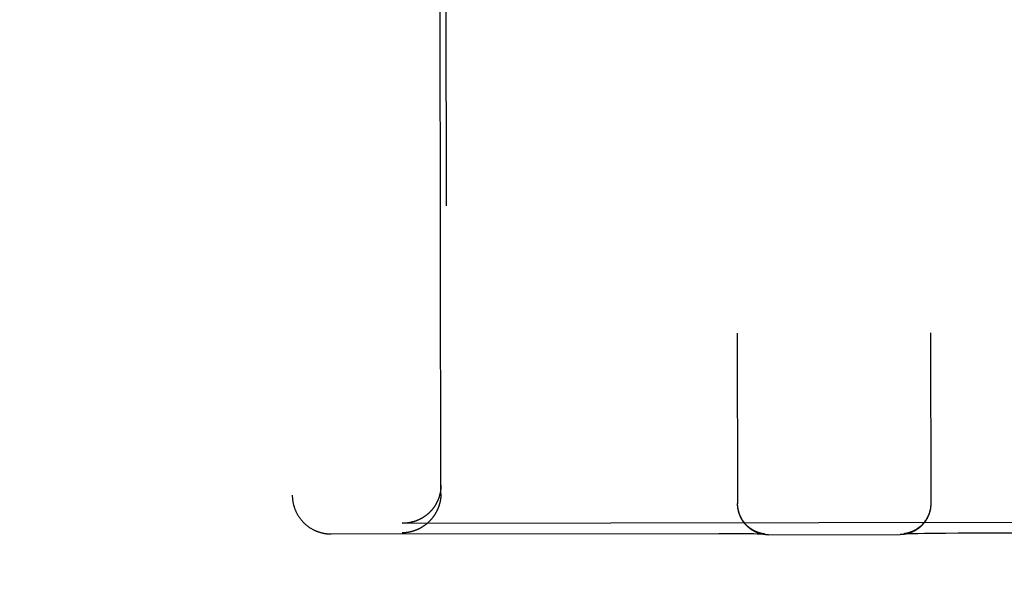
# Model space of a CAD drawing. Header units: inches. Extents: x 0 to 187, y 0 to 121.
# Tile 28 of 44: x 81.169 to 81.964, y 76.796 to 77.246. Entities that reach past the tile are written whole.
import ezdxf

# ---------------------------------------------------------------- set-up
doc = ezdxf.new("R2010")
doc.units = ezdxf.units.IN
doc.header["$LTSCALE"] = 10.270299
doc.header["$MEASUREMENT"] = 0
doc.linetypes.add('HIDDEN', pattern=[0.2, 0.1, -0.1])
doc.layers.get('0').update_dxf_attribs({"linetype": 'CONTINUOUS'})
for name, color, linetype in [('02___PRT_ALL_AXES', 7, 'CONTINUOUS'), ('DEFAULT_2', 8, 'HIDDEN'), ('DIMENSIONS', 7, 'CONTINUOUS')]:
    doc.layers.add(name, color=color, linetype=linetype)
doc.styles.get("Standard").update_dxf_attribs({"font": 'txt', "width": 0.8})
doc.dimstyles.new('DIMSTYLE_2', dxfattribs={"dimtxt": 0.933664, "dimasz": 1.098428, "dimexe": 0.09, "dimexo": 0.07, "dimgap": 0.0425, "dimtad": 0, "dimtih": 1, "dimtoh": 1, "dimzin": 4, "dimdsep": 46, "dimtxsty": 'Standard', "dimblk": '_FILLED', "dimblk1": '_FILLED', "dimblk2": '_FILLED', "dimcen": 0.09, "dimadec": 0, "dimazin": 0, "dimtfac": 1, "dimtofl": 0, "dimtmove": 0, "dimatfit": 3, "dimldrblk": '_FILLED', "dimfxl": 0, "dimtolj": 1, "dimtzin": 4, "dimarcsym": 0})

# ---------------------------------------------------------------- blocks, each defined once
blk = doc.blocks.new('_FILLED')
at = {"color": 0, "linetype": 'ByBlock'}
blk.add_solid([(0, 0), (-1, 0.2), (-1, -0.2)], dxfattribs=at)
blk = doc.blocks.new('*D13')
at = {"layer": 'DIMENSIONS', "color": 2, "linetype": 'Continuous'}
for p, q in [((81.05904, 61.57853), (78.86218, 61.57853)), ((84.68404, 61.57853), (87.01551, 61.57853))]:
    blk.add_line(p, q, dxfattribs=at)
at = {"layer": 'DIMENSIONS', "color": 2, "linetype": 'Continuous', "xscale": 1.0984277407, "yscale": 1.0984277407, "zscale": 1.0984277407}
blk.add_blockref('_FILLED', (81.05904, 61.57853), dxfattribs=at)
at = {"layer": 'DIMENSIONS', "color": 2, "linetype": 'Continuous', "xscale": 1.0984277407, "yscale": 1.0984277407, "zscale": 1.0984277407, "rotation": 180}
blk.add_blockref('_FILLED', (84.68404, 61.57853), dxfattribs=at)
at = {"layer": 'DIMENSIONS', "color": 2, "linetype": 'Continuous', "insert": (87.48234, 62.04536), "char_height": 0.933664, "width": 2.9877235, "attachment_point": 1, "line_spacing_factor": 0.9}
blk.add_mtext('3.63', dxfattribs=at)

msp = doc.modelspace()

# ---------------------------------------------------------------- linework, layer by layer
at = {"layer": '02___PRT_ALL_AXES', "color": 8, "linetype": 'HIDDEN'}
msp.add_line((81.55974, 48.33893), (81.51246, 77.83889), dxfattribs=at)
at = {"layer": 'DEFAULT_2', "color": 8, "linetype": 'HIDDEN'}
for p, q in [((81.38599, 78.75754), (81.38903, 76.86228)), ((81.50903, 76.86365), (81.50746, 77.83883)), ((81.74832, 76.99304), (81.74854, 76.85527)), ((81.90432, 76.99329), (81.90454, 76.85552)), ((81.74854, 76.8549), (81.74854, 76.85527)), ((81.74857, 76.85416), (81.74855, 76.85491)), ((81.47836, 76.83961), (81.47782, 76.83962)), ((81.47836, 76.83961), (82.17477, 76.84073)), ((81.42033, 76.83099), (81.73331, 76.83147)), ((81.73331, 76.83147), (81.74326, 76.83143)), ((81.74326, 76.83143), (81.75179, 76.83136)), ((81.75179, 76.83136), (81.75743, 76.83129)), ((81.75743, 76.83129), (81.7615, 76.83122)), ((81.7615, 76.83122), (81.76428, 76.83116)), ((81.76428, 76.83116), (81.76549, 76.83113)), ((81.76549, 76.83113), (81.76707, 76.83108)), ((81.76707, 76.83108), (81.76816, 76.83104)), ((81.76832, 76.83126), (81.76813, 76.8313)), ((81.76816, 76.83104), (81.76885, 76.83102)), ((81.76849, 76.83122), (81.76832, 76.83126)), ((81.76866, 76.83119), (81.76849, 76.83122)), ((81.76882, 76.83116), (81.76866, 76.83119)), ((81.76897, 76.83113), (81.76882, 76.83116)), ((81.76885, 76.83102), (81.76939, 76.83099)), ((81.76911, 76.83111), (81.76897, 76.83113)), ((81.76925, 76.83109), (81.76911, 76.83111)), ((81.76938, 76.83106), (81.76925, 76.83109)), ((81.7695, 76.83105), (81.76938, 76.83106)), ((81.76939, 76.83099), (81.76978, 76.83097)), ((81.76962, 76.83103), (81.7695, 76.83105)), ((81.76973, 76.83101), (81.76962, 76.83103)), ((81.76983, 76.831), (81.76973, 76.83101)), ((81.76978, 76.83097), (81.77001, 76.83096)), ((81.76993, 76.83099), (81.76983, 76.831)), ((81.77003, 76.83097), (81.76993, 76.83099)), ((81.77001, 76.83096), (81.77018, 76.83095)), ((81.77011, 76.83096), (81.77003, 76.83097)), ((81.77019, 76.83096), (81.77011, 76.83096)), ((81.77018, 76.83095), (81.7703, 76.83094)), ((81.77026, 76.83095), (81.77019, 76.83096)), ((81.77031, 76.83094), (81.77026, 76.83095)), ((81.7703, 76.83094), (81.77037, 76.83094)), ((81.77036, 76.83094), (81.77031, 76.83094)), ((81.77037, 76.83094), (81.77041, 76.83093)), ((81.77039, 76.83094), (81.77038, 76.83094)), ((81.77358, 76.83031), (81.8797, 76.83048)), ((81.88278, 76.83112), (81.88277, 76.83112)), ((81.88277, 76.83111), (81.88282, 76.83112)), ((81.88282, 76.83112), (81.88291, 76.83113)), ((81.88292, 76.83113), (81.88286, 76.83112)), ((81.88291, 76.83113), (81.88304, 76.83113)), ((81.88299, 76.83114), (81.88292, 76.83113)), ((81.88306, 76.83115), (81.88299, 76.83114)), ((81.88304, 76.83113), (81.88327, 76.83115)), ((81.88315, 76.83116), (81.88306, 76.83115)), ((81.88324, 76.83117), (81.88315, 76.83116)), ((81.88334, 76.83118), (81.88324, 76.83117)), ((81.88327, 76.83115), (81.88358, 76.83117)), ((81.88345, 76.8312), (81.88334, 76.83118)), ((81.88356, 76.83121), (81.88345, 76.8312)), ((81.88368, 76.83123), (81.88356, 76.83121)), ((81.88358, 76.83117), (81.88397, 76.83118)), ((81.8838, 76.83125), (81.88368, 76.83123)), ((81.88393, 76.83127), (81.8838, 76.83125)), ((81.88407, 76.8313), (81.88393, 76.83127)), ((81.88397, 76.83118), (81.88458, 76.83121)), ((81.88444, 76.83136), (81.88428, 76.83133)), ((81.8846, 76.8314), (81.88444, 76.83136)), ((81.88458, 76.83121), (81.88538, 76.83125)), ((81.88478, 76.83143), (81.8846, 76.8314)), ((81.88496, 76.83147), (81.88478, 76.83143)), ((81.88515, 76.83151), (81.88496, 76.83147)), ((81.88538, 76.83125), (81.88665, 76.83129)), ((81.88665, 76.83129), (81.88831, 76.83134)), ((81.88831, 76.83134), (81.89063, 76.8314)), ((81.89063, 76.8314), (81.89409, 76.83148)), ((81.89409, 76.83148), (81.89947, 76.83157)), ((81.89947, 76.83157), (81.90718, 76.83167)), ((81.90718, 76.83167), (81.91629, 76.83175)), ((81.91629, 76.83175), (81.92656, 76.8318)), ((81.92656, 76.8318), (82.23283, 76.83229))]:
    msp.add_line(p, q, dxfattribs=at)
for points in [[(81.50902, 76.87037), (81.50902, 76.87008), (81.50901, 76.86979), (81.50901, 76.86951), (81.509, 76.86922), (81.50899, 76.86893), (81.50897, 76.86865), (81.50895, 76.86837), (81.50894, 76.86809), (81.50891, 76.86781), (81.50889, 76.86753), (81.50886, 76.86725), (81.50884, 76.86697), (81.5088, 76.86669), (81.50877, 76.86642), (81.50874, 76.86614), (81.5087, 76.86587), (81.50866, 76.8656), (81.50861, 76.86533), (81.50857, 76.86506), (81.50852, 76.86479), (81.50847, 76.86453), (81.50842, 76.86426), (81.50837, 76.864), (81.50831, 76.86374), (81.50825, 76.86348), (81.50819, 76.86322), (81.50813, 76.86296), (81.50807, 76.8627), (81.508, 76.86245), (81.50794, 76.86219), (81.50787, 76.86194), (81.5078, 76.86169), (81.50772, 76.86144), (81.50765, 76.8612), (81.50757, 76.86095), (81.50749, 76.8607), (81.50741, 76.86046), (81.50733, 76.86022), (81.50724, 76.85998), (81.50716, 76.85974), (81.50707, 76.8595), (81.50698, 76.85927), (81.50689, 76.85903), (81.5068, 76.8588), (81.50671, 76.85857), (81.50661, 76.85834), (81.50651, 76.85811), (81.50642, 76.85789), (81.50632, 76.85766), (81.50621, 76.85744), (81.50611, 76.85722), (81.50601, 76.857), (81.5059, 76.85678), (81.5058, 76.85656), (81.50569, 76.85634), (81.50558, 76.85613), (81.50547, 76.85592), (81.50535, 76.85571), (81.50524, 76.8555), (81.50513, 76.85529), (81.50501, 76.85508), (81.50489, 76.85488), (81.50477, 76.85467), (81.50465, 76.85447), (81.50453, 76.85427), (81.50441, 76.85407), (81.50429, 76.85388), (81.50416, 76.85368), (81.50404, 76.85349), (81.50391, 76.85329), (81.50378, 76.8531), (81.50365, 76.85291), (81.50353, 76.85272), (81.50339, 76.85254), (81.50326, 76.85235), (81.50313, 76.85217), (81.503, 76.85199), (81.50286, 76.85181), (81.50272, 76.85163), (81.50259, 76.85145), (81.50245, 76.85127), (81.50231, 76.8511), (81.50217, 76.85092), (81.50203, 76.85075), (81.50189, 76.85058), (81.50175, 76.85041), (81.5016, 76.85025), (81.50146, 76.85008), (81.50132, 76.84991), (81.50117, 76.84975), (81.50102, 76.84959), (81.50088, 76.84943), (81.50073, 76.84927), (81.50058, 76.84911), (81.50043, 76.84896), (81.50028, 76.8488), (81.50013, 76.84865), (81.49998, 76.8485), (81.49982, 76.84835), (81.49967, 76.8482), (81.49952, 76.84805), (81.49936, 76.8479), (81.49921, 76.84776), (81.49905, 76.84761), (81.49889, 76.84747), (81.49873, 76.84733), (81.49858, 76.84719), (81.49842, 76.84705), (81.49826, 76.84692), (81.4981, 76.84678), (81.49794, 76.84665), (81.49778, 76.84652), (81.49761, 76.84638), (81.49745, 76.84625), (81.49729, 76.84613), (81.49712, 76.846), (81.49696, 76.84587), (81.4968, 76.84575), (81.49663, 76.84563), (81.49646, 76.8455), (81.4963, 76.84538), (81.49613, 76.84526), (81.49596, 76.84515), (81.4958, 76.84503), (81.49563, 76.84492), (81.49546, 76.8448), (81.49529, 76.84469), (81.49512, 76.84458), (81.49495, 76.84447), (81.49478, 76.84436), (81.49461, 76.84425), (81.49444, 76.84415), (81.49426, 76.84404), (81.49409, 76.84394), (81.49392, 76.84384), (81.49375, 76.84373), (81.49357, 76.84364), (81.4934, 76.84354), (81.49322, 76.84344), (81.49305, 76.84334), (81.49287, 76.84325), (81.4927, 76.84316), (81.49252, 76.84307), (81.49235, 76.84297), (81.49217, 76.84289), (81.49199, 76.8428), (81.49182, 76.84271), (81.49164, 76.84263), (81.49146, 76.84254), (81.49128, 76.84246), (81.49111, 76.84238), (81.49093, 76.8423), (81.49075, 76.84222), (81.49057, 76.84214), (81.49039, 76.84206), (81.49021, 76.84199), (81.49003, 76.84191), (81.48985, 76.84184), (81.48967, 76.84177), (81.48949, 76.8417), (81.48931, 76.84163), (81.48913, 76.84156), (81.48895, 76.84149), (81.48876, 76.84143), (81.48858, 76.84136), (81.4884, 76.8413), (81.48822, 76.84124), (81.48804, 76.84118), (81.48785, 76.84112), (81.48767, 76.84106), (81.48749, 76.841), (81.48731, 76.84094), (81.48712, 76.84089), (81.48694, 76.84084), (81.48676, 76.84078), (81.48657, 76.84073), (81.48639, 76.84068), (81.48621, 76.84063), (81.48603, 76.84059), (81.48584, 76.84054), (81.48566, 76.84049), (81.48547, 76.84045), (81.48529, 76.84041), (81.48511, 76.84037), (81.48492, 76.84033), (81.48474, 76.84029), (81.48456, 76.84025), (81.48437, 76.84021), (81.48419, 76.84017), (81.484, 76.84014), (81.48382, 76.84011), (81.48364, 76.84007), (81.48345, 76.84004), (81.48327, 76.84001), (81.48309, 76.83998), (81.4829, 76.83995), (81.48272, 76.83993), (81.48254, 76.8399), (81.48235, 76.83988)], [(81.38903, 76.86228), (81.38903, 76.86186), (81.38904, 76.86141), (81.38906, 76.86096), (81.38908, 76.86051), (81.38911, 76.86006), (81.38915, 76.85962), (81.38919, 76.85917), (81.38924, 76.85872), (81.38929, 76.85828), (81.38935, 76.85783), (81.38942, 76.85739), (81.38949, 76.85695), (81.38957, 76.85651), (81.38966, 76.85607), (81.38975, 76.85563), (81.38985, 76.85519), (81.38995, 76.85476), (81.39007, 76.85432), (81.39018, 76.85389), (81.39031, 76.85346), (81.39044, 76.85303), (81.39057, 76.8526), (81.39071, 76.85218), (81.39086, 76.85176), (81.39101, 76.85134), (81.39117, 76.85092), (81.39134, 76.8505), (81.39151, 76.85009), (81.39169, 76.84968), (81.39187, 76.84927), (81.39206, 76.84887), (81.39225, 76.84847), (81.39245, 76.84807), (81.39266, 76.84767), (81.39287, 76.84728), (81.39308, 76.84689), (81.39331, 76.8465), (81.39353, 76.84612), (81.39377, 76.84574), (81.394, 76.84536), (81.39425, 76.84499), (81.3945, 76.84462), (81.39475, 76.84425), (81.39501, 76.84389), (81.39527, 76.84353), (81.39554, 76.84318), (81.39581, 76.84283), (81.39609, 76.84248), (81.39638, 76.84214), (81.39666, 76.8418), (81.39696, 76.84147), (81.39725, 76.84114), (81.39756, 76.84081), (81.39786, 76.84049), (81.39817, 76.84017), (81.39849, 76.83986), (81.39881, 76.83956), (81.39913, 76.83925), (81.39946, 76.83896), (81.39979, 76.83866), (81.40013, 76.83837), (81.40047, 76.83809), (81.40081, 76.83781), (81.40116, 76.83754), (81.40151, 76.83727), (81.40186, 76.83701), (81.40222, 76.83675), (81.40258, 76.8365), (81.40295, 76.83625), (81.40332, 76.83601), (81.40369, 76.83577), (81.40406, 76.83554), (81.40444, 76.83531), (81.40482, 76.83509), (81.40521, 76.83487), (81.40559, 76.83466), (81.40598, 76.83446), (81.40638, 76.83426), (81.40677, 76.83407), (81.40717, 76.83388), (81.40757, 76.8337), (81.40797, 76.83352), (81.40838, 76.83335), (81.40878, 76.83318), (81.4092, 76.83302), (81.40961, 76.83287), (81.41003, 76.83272), (81.41045, 76.83258), (81.41087, 76.83244), (81.41129, 76.83231), (81.41171, 76.83219), (81.41212, 76.83207), (81.41252, 76.83197), (81.41292, 76.83187), (81.41331, 76.83177), (81.4137, 76.83169), (81.41409, 76.83161), (81.41447, 76.83153), (81.41485, 76.83146), (81.41523, 76.8314), (81.41561, 76.83134), (81.41598, 76.83128), (81.41636, 76.83123), (81.41673, 76.83119), (81.41709, 76.83115), (81.41746, 76.83111), (81.41783, 76.83108), (81.41819, 76.83106), (81.41855, 76.83103), (81.41892, 76.83102), (81.41928, 76.831), (81.41964, 76.83099), (81.42, 76.83099), (81.42033, 76.83099)], [(81.50903, 76.86365), (81.50903, 76.86336), (81.50902, 76.86307), (81.50902, 76.86279), (81.50901, 76.8625), (81.509, 76.86221), (81.50898, 76.86193), (81.50897, 76.86165), (81.50895, 76.86136), (81.50893, 76.86108), (81.5089, 76.8608), (81.50888, 76.86052), (81.50885, 76.86024), (81.50882, 76.85997), (81.50878, 76.85969), (81.50875, 76.85942), (81.50871, 76.85914), (81.50867, 76.85887), (81.50862, 76.8586), (81.50858, 76.85833), (81.50853, 76.85806), (81.50848, 76.85779), (81.50843, 76.85752), (81.50838, 76.85726), (81.50832, 76.85699), (81.50827, 76.85673), (81.50821, 76.85647), (81.50814, 76.85621), (81.50808, 76.85595), (81.50801, 76.85569), (81.50795, 76.85544), (81.50788, 76.85518), (81.50781, 76.85493), (81.50773, 76.85468), (81.50766, 76.85443), (81.50758, 76.85418), (81.5075, 76.85393), (81.50742, 76.85369), (81.50734, 76.85344), (81.50726, 76.8532), (81.50717, 76.85296), (81.50708, 76.85272), (81.50699, 76.85248), (81.5069, 76.85224), (81.50681, 76.852), (81.50672, 76.85177), (81.50662, 76.85154), (81.50653, 76.85131), (81.50643, 76.85108), (81.50633, 76.85085), (81.50623, 76.85062), (81.50612, 76.8504), (81.50602, 76.85017), (81.50591, 76.84995), (81.50581, 76.84973), (81.5057, 76.84951), (81.50559, 76.84929), (81.50548, 76.84907), (81.50537, 76.84886), (81.50525, 76.84865), (81.50514, 76.84843), (81.50502, 76.84822), (81.5049, 76.84801), (81.50478, 76.84781), (81.50467, 76.8476), (81.50454, 76.8474), (81.50442, 76.84719), (81.5043, 76.84699), (81.50417, 76.84679), (81.50405, 76.84659), (81.50392, 76.8464), (81.50379, 76.8462), (81.50367, 76.84601), (81.50354, 76.84581), (81.50341, 76.84562), (81.50327, 76.84543), (81.50314, 76.84524), (81.50301, 76.84506), (81.50287, 76.84487), (81.50274, 76.84469), (81.5026, 76.8445), (81.50246, 76.84432), (81.50232, 76.84414), (81.50218, 76.84397), (81.50204, 76.84379), (81.5019, 76.84361), (81.50176, 76.84344), (81.50162, 76.84327), (81.50147, 76.8431), (81.50133, 76.84293), (81.50118, 76.84276), (81.50103, 76.84259), (81.50089, 76.84242), (81.50074, 76.84226), (81.50059, 76.8421), (81.50044, 76.84194), (81.50029, 76.84178), (81.50014, 76.84162), (81.49999, 76.84146), (81.49983, 76.8413), (81.49968, 76.84115), (81.49953, 76.841), (81.49937, 76.84085), (81.49922, 76.84069), (81.49906, 76.84055), (81.4989, 76.8404), (81.49875, 76.84025), (81.49859, 76.84011), (81.49843, 76.83996), (81.49827, 76.83982), (81.49811, 76.83968), (81.49795, 76.83954), (81.49779, 76.8394), (81.49763, 76.83927), (81.49746, 76.83913), (81.4973, 76.839), (81.49714, 76.83886), (81.49697, 76.83873), (81.49681, 76.8386), (81.49664, 76.83847), (81.49648, 76.83835), (81.49631, 76.83822), (81.49614, 76.83809), (81.49598, 76.83797), (81.49581, 76.83785), (81.49564, 76.83773), (81.49547, 76.83761), (81.4953, 76.83749), (81.49513, 76.83737), (81.49496, 76.83726), (81.49479, 76.83714), (81.49462, 76.83703), (81.49445, 76.83692), (81.49428, 76.83681), (81.4941, 76.8367), (81.49393, 76.83659), (81.49376, 76.83648), (81.49358, 76.83638), (81.49341, 76.83627), (81.49324, 76.83617), (81.49306, 76.83607), (81.49289, 76.83597), (81.49271, 76.83587), (81.49253, 76.83577), (81.49236, 76.83567), (81.49218, 76.83558), (81.49201, 76.83548), (81.49183, 76.83539), (81.49165, 76.8353), (81.49147, 76.83521), (81.4913, 76.83512), (81.49112, 76.83503), (81.49094, 76.83494), (81.49076, 76.83486), (81.49058, 76.83477), (81.4904, 76.83469), (81.49022, 76.83461), (81.49004, 76.83453), (81.48986, 76.83445), (81.48968, 76.83437), (81.4895, 76.83429), (81.48932, 76.83422), (81.48914, 76.83414), (81.48896, 76.83407), (81.48878, 76.834), (81.48859, 76.83393), (81.48841, 76.83386), (81.48823, 76.83379), (81.48805, 76.83372), (81.48787, 76.83366), (81.48768, 76.83359), (81.4875, 76.83353), (81.48732, 76.83347), (81.48714, 76.83341), (81.48695, 76.83335), (81.48677, 76.83329), (81.48659, 76.83323), (81.4864, 76.83317), (81.48622, 76.83312), (81.48604, 76.83306), (81.48585, 76.83301), (81.48567, 76.83296), (81.48549, 76.83291), (81.4853, 76.83286), (81.48512, 76.83281), (81.48494, 76.83276), (81.48475, 76.83272), (81.48457, 76.83267), (81.48438, 76.83263), (81.4842, 76.83259), (81.48402, 76.83255), (81.48383, 76.83251), (81.48365, 76.83247), (81.48347, 76.83243), (81.48328, 76.83239), (81.4831, 76.83236), (81.48291, 76.83232), (81.48273, 76.83229), (81.48255, 76.83226), (81.48236, 76.83223)], [(81.74855, 76.85453), (81.74854, 76.85529), (81.74854, 76.85563)], [(81.76813, 76.8313), (81.76793, 76.83134), (81.76783, 76.83136), (81.76772, 76.83139), (81.76761, 76.83141), (81.76749, 76.83144), (81.76737, 76.83147), (81.76725, 76.8315), (81.76712, 76.83154), (81.76699, 76.83157), (81.76685, 76.83161), (81.7667, 76.83165), (81.76656, 76.83169), (81.76641, 76.83173), (81.76625, 76.83178), (81.76609, 76.83183), (81.76593, 76.83188), (81.76576, 76.83193), (81.76559, 76.83199), (81.76541, 76.83205), (81.76523, 76.83211), (81.76504, 76.83218), (81.76485, 76.83225), (81.76465, 76.83232), (81.76445, 76.8324), (81.76425, 76.83248), (81.76403, 76.83257), (81.76382, 76.83266), (81.76359, 76.83275), (81.76337, 76.83285), (81.76314, 76.83295), (81.7629, 76.83306), (81.76266, 76.83318), (81.76242, 76.83329), (81.76217, 76.83342), (81.76192, 76.83355), (81.76166, 76.83369), (81.76139, 76.83383), (81.76112, 76.83398), (81.76085, 76.83414), (81.76056, 76.83431), (81.76028, 76.83449), (81.75999, 76.83467), (81.75969, 76.83486), (81.7594, 76.83506), (81.7591, 76.83527), (81.75881, 76.83548), (81.75852, 76.8357), (81.75822, 76.83592), (81.75793, 76.83615), (81.75765, 76.83638), (81.75736, 76.83662), (81.75708, 76.83686), (81.75681, 76.8371), (81.75653, 76.83735), (81.75626, 76.83761), (81.756, 76.83786), (81.75574, 76.83813), (81.75548, 76.83839), (81.75522, 76.83866), (81.75497, 76.83894), (81.75472, 76.83922), (81.75448, 76.8395), (81.75424, 76.83978), (81.754, 76.84007), (81.75377, 76.84037), (81.75355, 76.84066), (81.75333, 76.84096), (81.75311, 76.84127), (81.75289, 76.84157), (81.75269, 76.84188), (81.75248, 76.8422), (81.75228, 76.84251), (81.75209, 76.84283), (81.7519, 76.84316), (81.75171, 76.84348), (81.75153, 76.84381), (81.75136, 76.84414), (81.75119, 76.84447), (81.75102, 76.84481), (81.75086, 76.84515), (81.75071, 76.84549), (81.75056, 76.84583), (81.75041, 76.84617), (81.75027, 76.84652), (81.75014, 76.84687), (81.75001, 76.84722), (81.74989, 76.84757), (81.74977, 76.84793), (81.74966, 76.84829), (81.74955, 76.84864), (81.74945, 76.849), (81.74935, 76.84937), (81.74926, 76.84973), (81.74917, 76.85009), (81.74909, 76.85046), (81.74901, 76.85082), (81.74894, 76.85119), (81.74888, 76.85156), (81.74882, 76.85193), (81.74877, 76.8523), (81.74872, 76.85267), (81.74868, 76.85304), (81.74864, 76.85342), (81.74861, 76.85379), (81.74859, 76.85416), (81.74857, 76.85454)], [(81.77358, 76.83031), (81.77321, 76.83031), (81.77284, 76.83032), (81.77247, 76.83033), (81.7721, 76.83035), (81.77173, 76.83037), (81.77137, 76.8304), (81.771, 76.83043), (81.77064, 76.83047), (81.77027, 76.83052), (81.76991, 76.83057), (81.76955, 76.83063), (81.76919, 76.83069), (81.76882, 76.83075), (81.76846, 76.83083), (81.76811, 76.8309), (81.76775, 76.83098), (81.7674, 76.83107), (81.76705, 76.83116), (81.76669, 76.83126), (81.76634, 76.83136), (81.766, 76.83147), (81.76566, 76.83158), (81.76531, 76.8317), (81.76497, 76.83182), (81.76463, 76.83195), (81.76429, 76.83208), (81.76396, 76.83222), (81.76363, 76.83236), (81.76329, 76.8325), (81.76296, 76.83265), (81.76264, 76.83281), (81.76231, 76.83297), (81.762, 76.83313), (81.76168, 76.8333), (81.76136, 76.83347), (81.76104, 76.83365), (81.76073, 76.83384), (81.76043, 76.83402), (81.76013, 76.83421), (81.75983, 76.8344), (81.75952, 76.8346), (81.75922, 76.83481), (81.75893, 76.83502), (81.75864, 76.83523), (81.75836, 76.83544), (81.75808, 76.83566), (81.7578, 76.83588), (81.75752, 76.83612), (81.75724, 76.83635), (81.75697, 76.83659), (81.75671, 76.83682), (81.75645, 76.83706), (81.75619, 76.83731), (81.75593, 76.83756), (81.75568, 76.83782), (81.75542, 76.83808), (81.75518, 76.83834), (81.75494, 76.83861), (81.7547, 76.83887), (81.75446, 76.83915), (81.75423, 76.83943), (81.754, 76.83971), (81.75378, 76.83999), (81.75356, 76.84028), (81.75334, 76.84057), (81.75313, 76.84087), (81.75292, 76.84116), (81.75272, 76.84146), (81.75252, 76.84177), (81.75233, 76.84207), (81.75214, 76.84238), (81.75195, 76.8427), (81.75177, 76.84301), (81.7516, 76.84333), (81.75143, 76.84364), (81.75126, 76.84397), (81.75109, 76.8443), (81.75094, 76.84463), (81.75078, 76.84495), (81.75064, 76.84528), (81.75049, 76.84562), (81.75035, 76.84596), (81.75022, 76.8463), (81.75009, 76.84664), (81.74997, 76.84698), (81.74985, 76.84732), (81.74973, 76.84767), (81.74963, 76.84802), (81.74952, 76.84837), (81.74942, 76.84873), (81.74933, 76.84908), (81.74924, 76.84943), (81.74916, 76.84979), (81.74908, 76.85015), (81.74901, 76.85051), (81.74894, 76.85087), (81.74887, 76.85123), (81.74882, 76.85159), (81.74877, 76.85196), (81.74872, 76.85232), (81.74868, 76.85269), (81.74864, 76.85305), (81.74861, 76.85342), (81.74859, 76.85379), (81.74857, 76.85416)], [(81.90454, 76.85552), (81.90454, 76.85514), (81.90453, 76.85477), (81.90452, 76.8544), (81.9045, 76.85403), (81.90447, 76.85365), (81.90444, 76.85328), (81.90441, 76.85292), (81.90437, 76.85255), (81.90432, 76.85219), (81.90427, 76.85182), (81.90421, 76.85145), (81.90415, 76.85109), (81.90409, 76.85073), (81.90401, 76.85037), (81.90394, 76.85002), (81.90386, 76.84966), (81.90377, 76.84931), (81.90367, 76.84895), (81.90358, 76.8486), (81.90347, 76.84825), (81.90337, 76.8479), (81.90326, 76.84756), (81.90314, 76.84722), (81.90301, 76.84688), (81.90288, 76.84653), (81.90275, 76.84618), (81.90262, 76.84586), (81.90248, 76.84553), (81.90233, 76.84521), (81.90218, 76.84488), (81.90203, 76.84455), (81.90187, 76.84423), (81.9017, 76.8439), (81.90153, 76.84357), (81.90135, 76.84326), (81.90117, 76.84294), (81.90099, 76.84263), (81.9008, 76.84232), (81.9006, 76.84201), (81.90041, 76.8417), (81.9002, 76.8414), (81.89999, 76.8411), (81.89978, 76.84081), (81.89957, 76.84052), (81.89935, 76.84023), (81.89913, 76.83994), (81.8989, 76.83966), (81.89866, 76.83937), (81.89843, 76.8391), (81.8982, 76.83883), (81.89796, 76.83857), (81.89771, 76.83831), (81.89746, 76.83804), (81.8972, 76.83778), (81.89694, 76.83753), (81.89668, 76.83728), (81.89642, 76.83704), (81.89616, 76.8368), (81.89589, 76.83656), (81.89561, 76.83633), (81.89533, 76.83609), (81.89504, 76.83586), (81.89476, 76.83564), (81.89447, 76.83542), (81.89417, 76.8352), (81.89387, 76.83499), (81.89357, 76.83479), (81.89327, 76.83458), (81.89296, 76.83438), (81.89265, 76.83419), (81.89233, 76.834), (81.89202, 76.83381), (81.8917, 76.83363), (81.89139, 76.83346), (81.89106, 76.83329), (81.89073, 76.83312), (81.8904, 76.83296), (81.89006, 76.8328), (81.88974, 76.83265), (81.8894, 76.8325), (81.88907, 76.83236), (81.88873, 76.83223), (81.88838, 76.83209), (81.88804, 76.83196), (81.88769, 76.83184), (81.88735, 76.83173), (81.887, 76.83161), (81.88665, 76.83151), (81.88629, 76.8314), (81.88594, 76.83131), (81.88558, 76.83122), (81.88522, 76.83113), (81.88486, 76.83105), (81.8845, 76.83097), (81.88414, 76.8309), (81.88377, 76.83084), (81.88341, 76.83078), (81.88304, 76.83072), (81.88267, 76.83067), (81.8823, 76.83063), (81.88193, 76.83059), (81.88157, 76.83056), (81.88119, 76.83053), (81.88082, 76.83051), (81.88045, 76.83049), (81.88008, 76.83048), (81.8797, 76.83048)], [(81.90454, 76.85588), (81.90454, 76.85554), (81.90453, 76.85516), (81.90452, 76.85479), (81.9045, 76.85442), (81.90448, 76.85404), (81.90445, 76.85367), (81.90441, 76.8533), (81.90437, 76.85293), (81.90432, 76.85256), (81.90427, 76.85219), (81.90421, 76.85182), (81.90415, 76.85145), (81.90408, 76.85108), (81.90401, 76.85072), (81.90393, 76.85035), (81.90385, 76.84999), (81.90376, 76.84963), (81.90366, 76.84927), (81.90356, 76.84891), (81.90345, 76.84855), (81.90334, 76.84819), (81.90322, 76.84784), (81.9031, 76.84749), (81.90297, 76.84713), (81.90284, 76.84679), (81.9027, 76.84644), (81.90256, 76.84609), (81.90241, 76.84575), (81.90226, 76.84541), (81.9021, 76.84507), (81.90194, 76.84474), (81.90177, 76.8444), (81.9016, 76.84407), (81.90142, 76.84375), (81.90124, 76.84342), (81.90105, 76.8431), (81.90086, 76.84278), (81.90066, 76.84246), (81.90046, 76.84215), (81.90025, 76.84184), (81.90004, 76.84153), (81.89982, 76.84123), (81.8996, 76.84093), (81.89938, 76.84063), (81.89915, 76.84034), (81.89892, 76.84005), (81.89868, 76.83976), (81.89844, 76.83948), (81.89819, 76.8392), (81.89794, 76.83892), (81.89769, 76.83865), (81.89743, 76.83838), (81.89717, 76.83812), (81.89691, 76.83786), (81.89664, 76.83761), (81.89637, 76.83736), (81.89609, 76.83711), (81.89582, 76.83687), (81.89553, 76.83663), (81.89525, 76.8364), (81.89496, 76.83617), (81.89467, 76.83595), (81.89438, 76.83573), (81.89408, 76.83552), (81.89379, 76.83531), (81.8935, 76.83511), (81.89321, 76.83492), (81.89292, 76.83473), (81.89263, 76.83455), (81.89235, 76.83438), (81.89207, 76.83422), (81.8918, 76.83407), (81.89154, 76.83392), (81.89128, 76.83378), (81.89102, 76.83365), (81.89078, 76.83352), (81.89053, 76.8334), (81.89029, 76.83329), (81.89006, 76.83318), (81.88983, 76.83307), (81.8896, 76.83297), (81.88938, 76.83287), (81.88916, 76.83278), (81.88895, 76.8327), (81.88874, 76.83261), (81.88854, 76.83253), (81.88834, 76.83246), (81.88815, 76.83239), (81.88796, 76.83232), (81.88778, 76.83226), (81.8876, 76.8322), (81.88743, 76.83214), (81.88726, 76.83209), (81.8871, 76.83203), (81.88694, 76.83198), (81.88678, 76.83194), (81.88663, 76.83189), (81.88649, 76.83185), (81.88634, 76.83181), (81.8862, 76.83177), (81.88607, 76.83174), (81.88594, 76.8317), (81.88581, 76.83167), (81.88569, 76.83164), (81.88558, 76.83161), (81.88547, 76.83158), (81.88536, 76.83156), (81.88525, 76.83153), (81.88515, 76.83151)], [(81.48235, 76.83988), (81.48217, 76.83985), (81.48199, 76.83983), (81.4818, 76.83981), (81.48162, 76.83979), (81.48144, 76.83977), (81.48125, 76.83975), (81.48107, 76.83974), (81.48089, 76.83972), (81.48071, 76.83971), (81.48052, 76.83969), (81.48034, 76.83968), (81.48016, 76.83967), (81.47998, 76.83966), (81.4798, 76.83965), (81.47962, 76.83964), (81.47943, 76.83963), (81.47925, 76.83963), (81.47907, 76.83962), (81.47889, 76.83962), (81.47871, 76.83962), (81.47853, 76.83962)], [(81.48236, 76.83223), (81.48218, 76.8322), (81.482, 76.83217), (81.48181, 76.83214), (81.48163, 76.83211), (81.48145, 76.83209), (81.48127, 76.83206), (81.48108, 76.83204), (81.4809, 76.83202), (81.48072, 76.832), (81.48054, 76.83198), (81.48035, 76.83196), (81.48017, 76.83194), (81.47999, 76.83192), (81.47981, 76.83191), (81.47963, 76.83189), (81.47945, 76.83188), (81.47927, 76.83187), (81.47909, 76.83186), (81.47891, 76.83185), (81.47872, 76.83184), (81.47854, 76.83183), (81.47837, 76.83182), (81.47819, 76.83182), (81.47801, 76.83181), (81.47783, 76.83181)], [(81.77041, 76.83093), (81.77041, 76.83093), (81.77041, 76.83093)], [(81.88275, 76.83111), (81.88275, 76.83111), (81.88275, 76.83111)], [(81.88286, 76.83112), (81.88281, 76.83112), (81.8828, 76.83112)], [(81.88428, 76.83133), (81.88414, 76.83131), (81.88407, 76.8313)]]:
    msp.add_lwpolyline(points, dxfattribs=at)

# ---------------------------------------------------------------- dimensions: what is measured, and where the dimension line sits
at = {"layer": 'DIMENSIONS', "color": 2, "linetype": 'Continuous'}
dim = msp.add_linear_dim(base=(84.684037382, 61.5785331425), p1=(81.059037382, 77.7772084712), p2=(84.684037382, 78.7782084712), dimstyle='DIMSTYLE_2', dxfattribs=at)
dim.commit()
dim.dimension.update_dxf_attribs({"geometry": '*D13', "text_midpoint": (88.9762022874, 61.5785331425), "dimtype": 160})

doc.saveas('drawing.dxf')
